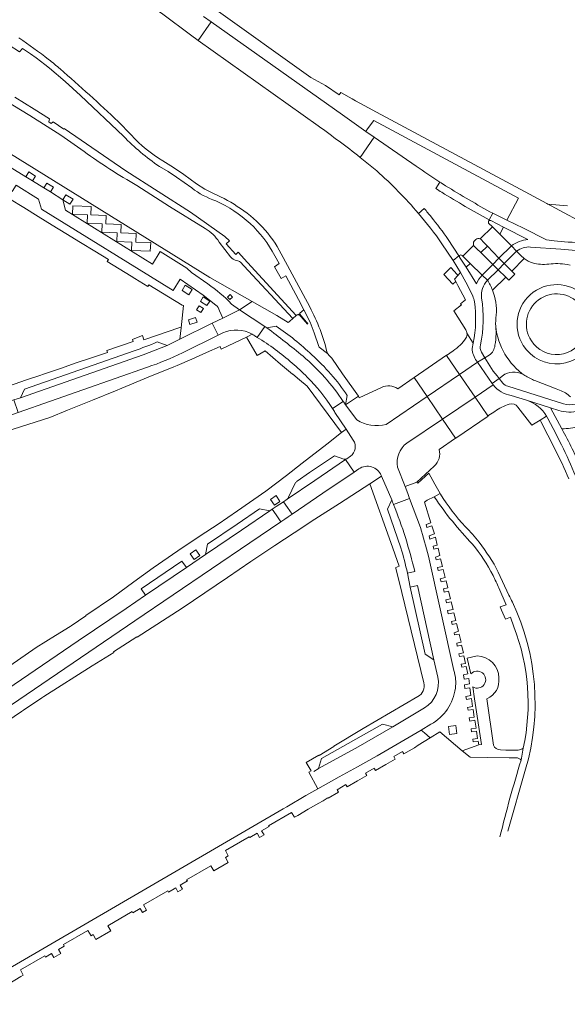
# Model space of a CAD drawing. Extents: x 152048 to 156914, y 461460 to 468786.
# Tile 115 of 256: x 155584 to 155729, y 463235 to 463496. Entities that reach past the tile are written whole.
import ezdxf

# ---------------------------------------------------------------- set-up
doc = ezdxf.new("R2010")
doc.units = 0
doc.header["$LTSCALE"] = 0.75
for name, color, linetype, lineweight in [('B-RO-VH-VERHARDING_ASFALT-GV', 251, 'CONTINUOUS', 18), ('B-RO-VH-VERHARDING_STRAATBAKSTEEN-GV', 251, 'CONTINUOUS', 18), ('B-RO-VH-VERHARDING_TEGEL-GV', 251, 'CONTINUOUS', 18)]:
    doc.layers.add(name, color=color, linetype=linetype, lineweight=lineweight)

msp = doc.modelspace()

# ---------------------------------------------------------------- linework, layer by layer
at = {"layer": 'B-RO-VH-VERHARDING_ASFALT-GV'}
for points in [[(155582.156, 463490.258), (155581.608, 463489.155), (155584.347, 463487.387), (155585.127, 463488.309), (155587.283, 463486.842), (155588.799, 463485.81), (155591.074, 463484.065), (155592.323, 463483.107), (155596.478, 463479.514), (155600.553, 463475.832), (155611.873, 463465.083)], [(155613.966, 463465.404), (155610.496, 463468.928)], [(155689.366, 463457.141), (155678.195, 463464.853), (155674.512, 463459.486), (155678.913, 463455.89)], [(155635.754, 463449.909), (155633.438, 463451.09), (155631.258, 463452.508), (155627.825, 463454.944), (155625.12, 463456.842), (155622.326, 463458.605)], [(155621.4, 463457.091), (155623.682, 463455.703), (155625.924, 463454.255), (155629.949, 463451.387)], [(155695.598, 463452.957), (155694.592, 463451.227)], [(155694.592, 463451.227), (155695.598, 463452.957)], [(155691.51, 463445.927), (155689.942, 463444.659)], [(155689.942, 463444.659), (155691.51, 463445.927)], [(155708.48, 463442.534), (155708.498, 463442.566), (155708.706, 463442.935)], [(155708.498, 463442.566), (155708.48, 463442.534)], [(155708.497, 463442.054), (155709.598, 463441.078), (155710.435, 463440.228), (155711.461, 463439.17), (155712.484, 463441.049), (155709.113, 463442.755)], [(155735.404, 463436.483), (155730.605, 463437.028), (155729.607, 463437.078), (155728.609, 463437.171), (155725.846, 463437.442), (155723.844, 463437.706), (155717.773, 463440.717), (155713.331, 463442.853), (155709.685, 463444.678), (155708.706, 463442.935), (155708.498, 463442.566)], [(155708.706, 463442.935), (155709.685, 463444.678)], [(155709.113, 463442.755), (155712.484, 463441.049), (155718.936, 463437.743)], [(155706.31, 463437.911), (155709.598, 463441.078), (155708.497, 463442.054)], [(155696.184, 463436.645), (155699.142, 463432.166), (155700.657, 463433.391), (155697.857, 463437.741)], [(155697.857, 463437.741), (155700.657, 463433.391), (155700.854, 463433.55)], [(155704.549, 463436.153), (155705.428, 463435.246), (155706.475, 463434.282), (155708.23, 463436.018), (155707.206, 463437.069), (155706.529, 463437.773), (155706.31, 463437.911)], [(155705.152, 463437.798), (155704.697, 463437.353)], [(155704.697, 463437.353), (155705.152, 463437.798)], [(155701.489, 463433.561), (155701.725, 463433.353), (155704.549, 463436.153)], [(155714.568, 463436.064), (155715.902, 463434.641)], [(155719.649, 463435.76), (155727.638, 463435.237), (155734.6, 463434.616)], [(155651.943, 463433.438), (155653.12, 463431.379), (155651.898, 463430.536), (155653.621, 463427.468), (155654.864, 463428.133), (155658.214, 463421.917), (155659.616, 463419.168), (155661.305, 463415.858), (155662.391, 463413.026), (155663.59, 463409.48), (155663.649, 463409.307), (155665.85, 463407.584)], [(155661.172, 463419.92), (155654.147, 463433)], [(155700.854, 463433.55), (155700.657, 463433.391), (155699.142, 463432.166), (155701.078, 463429.034), (155701.098, 463428.997), (155702.492, 463426.449), (155704.308, 463422.822)], [(155700.861, 463433.074), (155702.578, 463430.412)], [(155705.348, 463426.059), (155702.578, 463430.412), (155700.861, 463433.074)], [(155702.578, 463430.412), (155703.615, 463431.423), (155702.583, 463432.471), (155701.725, 463433.353), (155701.489, 463433.561)], [(155717.919, 463432.701), (155714.638, 463429.4), (155715.479, 463428.55), (155713.897, 463426.968), (155713.074, 463427.78), (155709.547, 463424.383)], [(155713.074, 463427.78), (155711.059, 463429.768), (155708.214, 463427.018)], [(155730.111, 463430.97), (155729.326, 463431.108)], [(155708.214, 463427.018), (155706.832, 463428.332)], [(155709.547, 463424.383), (155713.074, 463427.78)], [(155710.407, 463414.779), (155710.489, 463412.778)], [(155704.425, 463410.362), (155704.419, 463410.336), (155704.135, 463408.913)], [(155705.309, 463405.651), (155705.58, 463405.263), (155707.531, 463406.447), (155706.621, 463407.984)], [(155707.531, 463406.447), (155705.58, 463405.263), (155709.481, 463399.692)], [(155708.696, 463407.154), (155707.531, 463406.447)], [(155712.289, 463399.731), (155711.293, 463401.009), (155709.481, 463399.692), (155709.773, 463399.275)], [(155709.481, 463399.692), (155711.293, 463401.009)], [(155711.293, 463401.009), (155712.852, 463402.142)], [(155728.365, 463394.244), (155713.612, 463398.932)], [(155720.791, 463400.42), (155726.419, 463398.294), (155727.316, 463397.91)], [(155714.522, 463396.501), (155718.597, 463395.236), (155724.903, 463393.242)], [(155727.909, 463387.648), (155724.903, 463393.242), (155718.597, 463395.236)], [(155724.903, 463393.242), (155727.098, 463392.535)], [(155723.873, 463391.017), (155724.17, 463390.403), (155725.59, 463387.794), (155727.837, 463383.398)], [(155695.766, 463370.355), (155695.671, 463370.53), (155694.147, 463369.703)], [(155713.922, 463343.65), (155711.096, 463349.783)], [(155711.212, 463345.576), (155713.136, 463341.132), (155711.551, 463340.612), (155711.93, 463339.735)], [(155711.93, 463339.735), (155712.985, 463337.293), (155714.308, 463337.826), (155715.199, 463335.293)], [(155717.695, 463303.23), (155717.132, 463300.036)], [(155713.595, 463281.23), (155718.333, 463297.66)]]:
    msp.add_lwpolyline(points, dxfattribs=at)
for points in [[(155592.079, 463485.372, 0.0198832), (155584.206, 463491.087)], [(155595.152, 463482.868, 0.00804), (155592.079, 463485.372)], [(155610.496, 463468.928, 0.0107923), (155595.152, 463482.868)], [(155611.873, 463465.083, 0.0497208), (155621.4, 463457.091)], [(155622.326, 463458.605, -0.0834403), (155613.966, 463465.404)], [(155678.913, 463455.89, -0.0358494), (155689.942, 463444.659)], [(155695.598, 463452.957, -0.009237), (155689.366, 463457.141)], [(155697.127, 463451.98, -0.0022835), (155695.598, 463452.957)], [(155629.949, 463451.387, 0.0812444), (155636.375, 463447.967)], [(155694.592, 463451.227, 0.0024509), (155696.122, 463450.251)], [(155696.122, 463450.251, -0.0024509), (155694.592, 463451.227)], [(155696.122, 463450.251, 0.0150826), (155708.706, 463442.935)], [(155708.706, 463442.935, -0.0150826), (155696.122, 463450.251)], [(155709.685, 463444.678, -0.0151133), (155697.127, 463451.98)], [(155642.87, 463445.96, 0.0476316), (155635.754, 463449.909)], [(155636.375, 463447.967, -0.168223), (155651.943, 463433.438)], [(155654.147, 463433, 0.133721), (155642.87, 463445.96)], [(155693.329, 463443.729, 0.006732), (155691.51, 463445.927)], [(155691.51, 463445.927, -0.006732), (155693.329, 463443.729)], [(155689.942, 463444.659, -0.0231566), (155696.184, 463436.645)], [(155697.857, 463437.741, 0.0167308), (155693.329, 463443.729)], [(155693.329, 463443.729, -0.0167308), (155697.857, 463437.741)], [(155708.48, 463442.534, 0.1270715), (155708.497, 463442.054)], [(155708.497, 463442.054, -0.1270715), (155708.48, 463442.534)], [(155709.113, 463442.755, 0.3785859), (155708.498, 463442.566)], [(155708.498, 463442.566, -0.3785859), (155709.113, 463442.755)], [(155704.697, 463437.353, 0.2150182), (155704.549, 463436.153)], [(155704.549, 463436.153, -0.2150182), (155704.697, 463437.353)], [(155706.31, 463437.911, 0.3152306), (155705.152, 463437.798)], [(155705.152, 463437.798, -0.3152306), (155706.31, 463437.911)], [(155718.936, 463437.743, 0.130763), (155714.568, 463436.064)], [(155715.902, 463434.641, -0.181228), (155719.649, 463435.76)], [(155700.854, 463433.55, 0.300417), (155700.861, 463433.074)], [(155700.861, 463433.074, -0.300417), (155700.854, 463433.55)], [(155701.489, 463433.561, 0.3291172), (155700.854, 463433.55)], [(155700.854, 463433.55, -0.3291172), (155701.489, 463433.561)], [(155720.185, 463431.559, -0.0775459), (155717.919, 463432.701)], [(155724.426, 463431.223, -0.0839572), (155720.185, 463431.559)], [(155729.326, 463431.108, 0.0846951), (155724.426, 463431.223)], [(155706.832, 463428.332, 0.1056494), (155705.348, 463426.059)], [(155706.666, 463422.257, -0.2100312), (155708.214, 463427.018)], [(155708.214, 463427.018, -0.0480067), (155709.547, 463424.383)], [(155709.547, 463424.383, -0.1097733), (155710.568, 463417.78)], [(155717.71, 463409.706, -0.9382279), (155734.533, 463422.086)], [(155704.308, 463422.822, -0.056014), (155704.755, 463421.31)], [(155706.403, 463409.874, 0.0898802), (155706.666, 463422.257)], [(155734.533, 463422.086, -1.0703327), (155717.71, 463409.706)], [(155665.85, 463407.584, 0.0688951), (155661.172, 463419.92)], [(155704.755, 463421.31, -0.0913405), (155704.425, 463410.362)], [(155710.568, 463417.78, 0.0516617), (155710.407, 463414.779)], [(155710.407, 463414.779, 0.2159723), (155718.108, 463401.764)], [(155718.108, 463401.764, -0.2159723), (155710.407, 463414.779)], [(155710.489, 463412.778, -0.0344721), (155710.202, 463409.787)], [(155704.135, 463408.913, 0.1262756), (155705.309, 463405.651)], [(155706.621, 463407.984, -0.1957264), (155706.403, 463409.874)], [(155710.202, 463409.787, -0.209855), (155708.696, 463407.154)], [(155707.531, 463406.447, 0.0441312), (155711.293, 463401.009)], [(155711.293, 463401.009, -0.0441312), (155707.531, 463406.447)], [(155712.852, 463402.142, -0.2602688), (155718.108, 463401.764)], [(155718.108, 463401.764, 0.0320417), (155720.791, 463400.42)], [(155709.773, 463399.275, 0.1923801), (155714.522, 463396.501)], [(155713.612, 463398.932, -0.1773177), (155712.289, 463399.731)], [(155727.316, 463397.91, -0.0957391), (155730.205, 463396.117)], [(155718.597, 463395.236, -0.1753514), (155723.873, 463391.017)], [(155731.442, 463394.209, -0.1244743), (155728.365, 463394.244)], [(155727.098, 463392.535, 0.1428882), (155732.354, 463392.386)], [(155733.04, 463376.983, 0.0297413), (155727.909, 463387.648)], [(155727.837, 463383.398, -0.0162718), (155731.552, 463375.209)], [(155694.147, 463369.703, 0.0444749), (155704.273, 463357.163)], [(155702.386, 463361.778, -0.043365), (155695.766, 463370.355)], [(155706.018, 463357.657, 0.0277267), (155702.386, 463361.778)], [(155704.273, 463357.163, -0.0539934), (155709.697, 463348.864)], [(155711.096, 463349.783, 0.0472496), (155706.018, 463357.657)], [(155709.697, 463348.864, -0.0197747), (155711.212, 463345.576)], [(155714.837, 463341.799, 0.0080147), (155713.922, 463343.65)], [(155718.333, 463297.66, 0.1836488), (155714.837, 463341.799)], [(155715.199, 463335.293, -0.14771), (155717.695, 463303.23)], [(155717.132, 463300.036, 0.0158565), (155711.537, 463279.787)]]:
    msp.add_lwpolyline(points, format="xyb", dxfattribs=at)
for points in [[(155709.598, 463441.078), (155706.31, 463437.911), (155706.529, 463437.773), (155707.206, 463437.069), (155708.23, 463436.018), (155711.213, 463432.838), (155714.568, 463436.064), (155711.461, 463439.17), (155710.435, 463440.228)], [(155701.725, 463433.353), (155702.583, 463432.471), (155703.615, 463431.423), (155706.832, 463428.332), (155709.603, 463431.179), (155706.475, 463434.282), (155705.428, 463435.246), (155704.549, 463436.153)], [(155715.902, 463434.641), (155714.568, 463436.064), (155711.213, 463432.838), (155712.674, 463431.366)], [(155717.919, 463432.701), (155717.034, 463433.506), (155715.902, 463434.641), (155712.674, 463431.366), (155713.793, 463430.234), (155714.638, 463429.4)], [(155712.674, 463431.366), (155711.213, 463432.838), (155709.603, 463431.179), (155711.059, 463429.768)], [(155706.832, 463428.332), (155708.214, 463427.018), (155711.059, 463429.768), (155709.603, 463431.179)], [(155713.074, 463427.78), (155713.897, 463426.968), (155715.479, 463428.55), (155714.638, 463429.4), (155713.793, 463430.234), (155712.674, 463431.366), (155711.059, 463429.768)]]:
    msp.add_lwpolyline(points, close=True, dxfattribs=at)
at = {"layer": 'B-RO-VH-VERHARDING_STRAATBAKSTEEN-GV'}
for points in [[(155640.521, 463420.678), (155642.618, 463419.131), (155645.965, 463421.352), (155634.762, 463427.703), (155562.172, 463472.639), (155555.927, 463476.463), (155554.84, 463477.129), (155542.186, 463484.878), (155538.262, 463487.281), (155517.493, 463500), (155494.235, 463514.312)], [(155533.937, 463504.018), (155553.762, 463491.247), (155560.855, 463486.723), (155562.182, 463485.877), (155568.602, 463481.782), (155587.105, 463470.547), (155595.331, 463465.346), (155601.445, 463461.032)], [(155621.464, 463497.945), (155622.298, 463497.321), (155629.611, 463491.855), (155631.638, 463490.414), (155635.109, 463495.316), (155633.095, 463496.765)], [(155674.512, 463459.486), (155678.195, 463464.853), (155676.033, 463466.359), (155669.826, 463470.718), (155635.109, 463495.316), (155631.638, 463490.414), (155663.388, 463467.836)], [(155636.317, 463420.39), (155632.942, 463423.055), (155626.93, 463427.249), (155625.046, 463424.267), (155590.166, 463445.76), (155589.44, 463448.413), (155583.481, 463452.112), (155582.442, 463450.468), (155551.295, 463469.667), (155546.154, 463472.84), (155545.861, 463475.285), (155539.881, 463478.965)], [(155534.427, 463477.651), (155536.712, 463476.243), (155545.149, 463471.048), (155549.228, 463468.536), (155550.205, 463467.937), (155554.036, 463465.579), (155557.649, 463463.354), (155561.61, 463460.915), (155565.099, 463458.768), (155568.971, 463456.384), (155572.745, 463454.061), (155576.662, 463451.65), (155577.683, 463451.021), (155581.763, 463448.51), (155585.546, 463446.181), (155589.301, 463443.87)], [(155592.556, 463450.328), (155590.847, 463451.384), (155587.803, 463453.264), (155586.065, 463454.338), (155580.76, 463457.615), (155579.702, 463455.895), (155554.201, 463471.58), (155553.962, 463474.078), (155551.295, 463469.667), (155582.442, 463450.468), (155583.481, 463452.112), (155589.44, 463448.413), (155590.166, 463445.76), (155625.046, 463424.267), (155626.93, 463427.249), (155632.942, 463423.055), (155636.317, 463420.39)], [(155642.842, 463431.719), (155643.726, 463430.811), (155656.671, 463416.849), (155657.607, 463417.637), (155644.703, 463431.685), (155642.222, 463434.372), (155641.592, 463433.79), (155639.04, 463436.646), (155639.908, 463437.4), (155638.748, 463438.576), (155629.654, 463445.008), (155612.511, 463455.91), (155596.231, 463467.082), (155596.113, 463466.963), (155593.25, 463468.919), (155592.716, 463468.471), (155592.12, 463468.886), (155592.326, 463469.66), (155588.214, 463472.22), (155583.144, 463475.377)], [(155580.76, 463457.615), (155586.065, 463454.338), (155586.856, 463455.612), (155588.589, 463454.536), (155587.803, 463453.264), (155590.847, 463451.384), (155591.647, 463452.678), (155593.351, 463451.615), (155592.556, 463450.328), (155595.858, 463448.288), (155596.551, 463445.484), (155619.615, 463431.244), (155621.58, 463434.553), (155628.69, 463430.175), (155629.871, 463428.994), (155634.202, 463426.02)], [(155634.202, 463426.02), (155629.871, 463428.994), (155628.69, 463430.175), (155621.58, 463434.553), (155619.615, 463431.244), (155596.551, 463445.484), (155595.858, 463448.288), (155592.556, 463450.328)], [(155615.424, 463452.03), (155624.098, 463446.528), (155633.508, 463440.624)], [(155589.301, 463443.87), (155593.017, 463441.583), (155596.679, 463439.329), (155600.507, 463436.973), (155604.268, 463434.658), (155607.896, 463432.426), (155607.607, 463431.958), (155613.903, 463428.078), (155614.924, 463427.446), (155618.355, 463425.324), (155618.644, 463425.792), (155627.439, 463420.344), (155627.767, 463420.309), (155627.131, 463414.415), (155626.801, 463411.366), (155635.368, 463415.586), (155638.195, 463416.969), (155637.27, 463418.862)], [(155637.186, 463437.079), (155640.233, 463433.199)], [(155700.375, 463428.236), (155699.487, 463427.3), (155699.844, 463426.62), (155700.382, 463425.607), (155702.367, 463421.821), (155701.048, 463420.76), (155701.31, 463420.432), (155699.331, 463418.847), (155702.466, 463413.848)], [(155704.308, 463422.822), (155702.492, 463426.449), (155701.098, 463428.997), (155701.033, 463428.929), (155700.375, 463428.236)], [(155642.618, 463419.131), (155638.195, 463416.969), (155635.368, 463415.586), (155636.956, 463412.45), (155638.218, 463413.075)], [(155637.27, 463418.862), (155638.195, 463416.969), (155642.618, 463419.131), (155640.521, 463420.678)], [(155659.616, 463419.168), (155658.595, 463418.308), (155658.447, 463418.129), (155660.367, 463415.865), (155660.682, 463415.493), (155660.598, 463415.368), (155658.299, 463418.039), (155658.002, 463417.771), (155657.907, 463417.882), (155657.607, 463417.637), (155656.671, 463416.849), (155656.626, 463416.772), (155656.025, 463416.257), (155655.852, 463416.108), (155655.477, 463415.786), (155652.467, 463417.666), (155645.965, 463421.352), (155642.618, 463419.131), (155649.261, 463414.769), (155649.847, 463414.384), (155652.312, 463414.808)], [(155647.287, 463411.866), (155649.261, 463414.769), (155642.618, 463419.131)], [(155671.134, 463396.453), (155670.636, 463394.02), (155674.132, 463396.288), (155669.892, 463402.189), (155667.041, 463406.321), (155666.457, 463406.963), (155665.85, 463407.584), (155663.649, 463409.307), (155663.59, 463409.48), (155662.391, 463413.026), (155661.305, 463415.858), (155659.616, 463419.168)], [(155636.956, 463412.45), (155635.368, 463415.586), (155626.801, 463411.366), (155623.446, 463409.712), (155617.1, 463407.283), (155584.64, 463395.889), (155582.915, 463395.306), (155584.062, 463391.993), (155618.242, 463403.965)], [(155620.812, 463410.643), (155623.446, 463409.712), (155626.801, 463411.366), (155627.131, 463414.415), (155626.803, 463414.451), (155617.288, 463411.197), (155616.904, 463412.323), (155615.758, 463411.892), (155614.266, 463411.331), (155614.444, 463410.81), (155607.463, 463408.422), (155607.638, 463407.907), (155603.43, 463406.471)], [(155649.847, 463414.384), (155649.261, 463414.769), (155647.287, 463411.866)], [(155652.312, 463414.808), (155649.847, 463414.384)], [(155592.441, 463390.665), (155597.113, 463392.647), (155603.651, 463395.235), (155609.822, 463397.74), (155611.429, 463398.41), (155618.447, 463401.377), (155618.449, 463401.378), (155625.235, 463404.103), (155626.068, 463404.422), (155629.963, 463406.131), (155633.833, 463407.828), (155637.482, 463409.429), (155637.787, 463408.733), (155637.942, 463408.807), (155644.417, 463411.937), (155645.976, 463412.691)], [(155638.218, 463413.075), (155636.956, 463412.45), (155627.49, 463407.754)], [(155627.49, 463407.754), (155636.956, 463412.45)], [(155645.976, 463412.691), (155644.417, 463411.937)], [(155644.417, 463411.937), (155647.235, 463407.068), (155649.39, 463408.28), (155653.487, 463404.735), (155656.631, 463402.093), (155656.67, 463402.141), (155658.507, 463400.663), (155660.47, 463398.952), (155669.599, 463386.659), (155670.787, 463387.583), (155667.852, 463392.03)], [(155702.8, 463412.98), (155704.425, 463410.362)], [(155704.135, 463408.913), (155704.419, 463410.336), (155704.425, 463410.362), (155702.8, 463412.98)], [(155580.699, 463394.558), (155582.915, 463395.306), (155584.64, 463395.889), (155585.677, 463398.142), (155614.75, 463408.342)], [(155614.75, 463408.342), (155585.677, 463398.142), (155584.64, 463395.889), (155617.1, 463407.283), (155623.446, 463409.712), (155620.812, 463410.643)], [(155699.13, 463408.332), (155697.374, 463407.098), (155700.841, 463402.038), (155705.58, 463405.263), (155705.309, 463405.651)], [(155603.43, 463406.471), (155599.387, 463405.093), (155595.228, 463403.674), (155590.693, 463402.128), (155589.771, 463401.806), (155586.238, 463400.608), (155576.872, 463397.409), (155574.425, 463396.574)], [(155618.242, 463403.965), (155584.062, 463391.993), (155566.824, 463386), (155521.192, 463370.059), (155512.404, 463366.995)], [(155709.773, 463399.275), (155704.952, 463396.037), (155708.349, 463391.078), (155710.138, 463392.297)], [(155670.636, 463394.02), (155671.134, 463396.453)], [(155686.915, 463383.921), (155696.338, 463390.25), (155692.26, 463396.199), (155681.416, 463388.82)], [(155718.597, 463395.236), (155714.522, 463396.501)], [(155667.22, 463393.031), (155670.057, 463394.903)], [(155670.057, 463394.903), (155667.22, 463393.031)], [(155673.614, 463390.02), (155670.636, 463394.02)], [(155716.295, 463393.443), (155719.959, 463388.6), (155722.149, 463389.974), (155723.873, 463391.017)], [(155580.787, 463386.997), (155592.441, 463390.665)], [(155667.852, 463392.03), (155670.787, 463387.583), (155672.709, 463384.671)], [(155695.452, 463382.205), (155699.8, 463385.201), (155696.338, 463390.25), (155686.915, 463383.921)], [(155672.709, 463384.671), (155670.787, 463387.583), (155669.599, 463386.659), (155665.669, 463383.604), (155659.197, 463378.571), (155655.065, 463375.358), (155649.554, 463371.185), (155642.033, 463365.976), (155636.964, 463362.466), (155632.187, 463359.372), (155626.318, 463355.36), (155619.731, 463350.896), (155614.677, 463347.205), (155609.244, 463343.236), (155601.939, 463338.324), (155601.866, 463338.275), (155601.926, 463338.185), (155598.058, 463335.542), (155597.785, 463335.356), (155593.922, 463332.984), (155588.823, 463329.851), (155581.775, 463324.954)], [(155670.248, 463379.629), (155667.702, 463380.509), (155661.164, 463376.093), (155657.852, 463373.862)], [(155657.852, 463373.862), (155661.164, 463376.093), (155667.702, 463380.509), (155670.248, 463379.629)], [(155671.931, 463380.429), (155670.964, 463379.733), (155670.662, 463379.528), (155671.761, 463377.927), (155672.931, 463376.222), (155674.197, 463377.069)], [(155670.662, 463379.528), (155670.964, 463379.733)], [(155670.964, 463379.733), (155671.931, 463380.429)], [(155655.172, 463369.039), (155662.504, 463374.02), (155670.662, 463379.528)], [(155683.384, 463367.648), (155687.613, 463369.267), (155687.122, 463370.589), (155686.426, 463372.397), (155684.453, 463377.522)], [(155684.453, 463377.522), (155686.426, 463372.397), (155689.543, 463373.598)], [(155689.543, 463373.598), (155694.139, 463377.833)], [(155674.197, 463377.069), (155672.931, 463376.222), (155664.681, 463370.636), (155656.495, 463365.096), (155655.516, 463364.414), (155654.576, 463363.772), (155653.551, 463363.098), (155645.327, 463357.511), (155614.89, 463336.89), (155580.021, 463313.137), (155565.48, 463303.241)], [(155578.992, 463308.922), (155584.903, 463312.886), (155585.444, 463313.249), (155590.278, 463316.491), (155590.827, 463316.859), (155603.625, 463324.945), (155609.299, 463328.53), (155609.218, 463328.655), (155615.427, 463332.685), (155615.488, 463332.59), (155627.386, 463340.26), (155639.384, 463348.365), (155645.637, 463352.588), (155651.98, 463356.776), (155657.07, 463360.135), (155662.546, 463363.773), (155669.055, 463367.954), (155677.053, 463373.092), (155680.196, 463375.112)], [(155685.276, 463356.176), (155681.805, 463366.382), (155682.874, 463368.905), (155680.196, 463375.112), (155677.053, 463373.092), (155682.642, 463357.574), (155684.846, 463351.384), (155683.945, 463351.032), (155683.995, 463350.825), (155685.559, 463344.344), (155691.37, 463320.507)], [(155680.104, 463375.325), (155680.196, 463375.112), (155682.874, 463368.905)], [(155680.196, 463375.112), (155680.104, 463375.325)], [(155691.569, 463368.316), (155692.222, 463368.766), (155694.147, 463369.703), (155695.671, 463370.53), (155694.316, 463373.027), (155692.724, 463375.958), (155689.828, 463373.29), (155689.543, 463373.598), (155686.426, 463372.397), (155687.122, 463370.589), (155687.613, 463369.267), (155690.464, 463361.584)], [(155657.335, 463373.271), (155655.609, 463369.575)], [(155655.609, 463369.575), (155657.335, 463373.271)], [(155690.464, 463361.584), (155687.613, 463369.267), (155683.384, 463367.648)], [(155617.73, 463343.664), (155616.563, 463345.349), (155627.347, 463352.667), (155628.536, 463350.982), (155633.633, 463354.454), (155634.132, 463357.139), (155641.997, 463362.496), (155647.863, 463366.467), (155650.606, 463365.952), (155651.286, 463366.408), (155652.296, 463367.108), (155653.258, 463367.751), (155654.237, 463368.405), (155655.172, 463369.039)], [(155682.874, 463368.905), (155681.805, 463366.382), (155685.276, 463356.176)], [(155693.259, 463309.544), (155690.649, 463308.006), (155691.56, 463307.293), (155693.064, 463305.927), (155695.612, 463307.513), (155701.571, 463302.513), (155705.898, 463304.049), (155705.719, 463305.083), (155704.41, 463304.899), (155704.308, 463305.547), (155705.625, 463305.759), (155705.318, 463307.708), (155704.002, 463307.493), (155703.877, 463308.281), (155705.194, 463308.496), (155704.867, 463310.567), (155703.546, 463310.385), (155703.415, 463311.214), (155704.732, 463311.427), (155704.411, 463313.463), (155703.097, 463313.235), (155702.976, 463313.998), (155704.292, 463314.218), (155703.958, 463316.339), (155702.638, 463316.096), (155702.536, 463316.858), (155703.834, 463317.127), (155703.514, 463319.156), (155702.256, 463318.958), (155702.118, 463319.983), (155703.427, 463320.227), (155703.278, 463321.667), (155702.052, 463321.461), (155701.869, 463322.625), (155703.027, 463322.83), (155702.597, 463324.83), (155701.458, 463324.597), (155701.283, 463325.405), (155702.443, 463325.604), (155702.004, 463327.646), (155700.84, 463327.449), (155700.689, 463328.151), (155701.841, 463328.383), (155701.391, 463330.428), (155700.242, 463330.215), (155700.081, 463330.958), (155701.27, 463331.25), (155700.702, 463333.399), (155699.524, 463333.158), (155699.381, 463333.744), (155700.523, 463334.13), (155700.023, 463336.168), (155698.854, 463335.906), (155698.663, 463336.688), (155699.822, 463336.987), (155699.325, 463339.016), (155697.855, 463338.759), (155697.668, 463339.577), (155699.116, 463339.869), (155698.621, 463341.889), (155697.345, 463341.657), (155697.183, 463342.415), (155698.418, 463342.72), (155697.924, 463344.736), (155696.747, 463344.462), (155696.553, 463345.37), (155697.698, 463345.657), (155697.258, 463347.455), (155695.953, 463347.22), (155695.742, 463348.029), (155697.04, 463348.344), (155696.511, 463350.503), (155695.173, 463350.215), (155694.967, 463351.005), (155696.318, 463351.289), (155695.827, 463353.293), (155694.646, 463353.023), (155694.494, 463353.744), (155695.623, 463354.126), (155695.139, 463356.102), (155694.034, 463355.837), (155693.852, 463356.592), (155694.938, 463356.922), (155694.433, 463358.982), (155693.013, 463358.509), (155692.792, 463359.362), (155694.224, 463359.88), (155693.543, 463362.05), (155692.205, 463361.613), (155692.008, 463362.373), (155693.274, 463362.844), (155691.569, 463368.316)], [(155565.48, 463303.241), (155580.021, 463313.137), (155614.89, 463336.89), (155645.327, 463357.511), (155653.551, 463363.098), (155652.33, 463364.882), (155651.286, 463366.408), (155650.606, 463365.952), (155643.119, 463360.86), (155633.633, 463354.454)], [(155633.633, 463354.454), (155628.536, 463350.982), (155617.73, 463343.664), (155612.605, 463340.163), (155599.921, 463331.573), (155583.002, 463320.032), (155577.704, 463316.437), (155573.655, 463313.703), (155565.524, 463308.137), (155563.762, 463306.978), (155561.408, 463305.462), (155549.087, 463297.859), (155545.2, 463295.693), (155546.208, 463293.916), (155547.085, 463292.168), (155548.209, 463292.808)], [(155692.617, 463353.998), (155699.334, 463323.757)], [(155699.334, 463323.757), (155692.617, 463353.998)], [(155687.021, 463349.505), (155688.964, 463349.937)], [(155688.964, 463349.937), (155687.021, 463349.505), (155687.761, 463345.772), (155689.698, 463346.231), (155694.068, 463326.568), (155695.08, 463322.021)], [(155695.08, 463322.021), (155694.068, 463326.568), (155691.693, 463328.095), (155687.761, 463345.772), (155687.021, 463349.505)], [(155705.475, 463327.621), (155702.847, 463326.982), (155703.823, 463322.842)], [(155704.317, 463319.42), (155704.787, 463316.294), (155706.615, 463304.137), (155705.898, 463304.049), (155701.571, 463302.513), (155703.614, 463300.799), (155708.127, 463300.733), (155713.946, 463300.648), (155715.79, 463300.621)], [(155689.823, 463316.844), (155675.298, 463308.405), (155667.524, 463303.746), (155667.578, 463303.657), (155663.647, 463301.303), (155663.588, 463301.387), (155660.246, 463299.395), (155661.587, 463297.2)], [(155709.852, 463304.03), (155708.088, 463316.276)], [(155691.554, 463313.841), (155683.147, 463308.876), (155673.985, 463303.568), (155663.489, 463297.86), (155663.448, 463297.726), (155662.258, 463297.02)], [(155662.258, 463297.02), (155663.448, 463297.726), (155663.489, 463297.86), (155664.286, 463300.504), (155680.472, 463309.59), (155683.147, 463308.876), (155691.554, 463313.841)], [(155661.587, 463297.2), (155660.976, 463296.845), (155663.304, 463292.46), (155669.018, 463295.613), (155673.813, 463298.225), (155679.062, 463301.18), (155690.649, 463308.006), (155693.259, 463309.544)], [(155578.968, 463239.408), (155584.76, 463242.78), (155585.377, 463243.139), (155584.627, 463244.561), (155591.039, 463248.282), (155591.216, 463247.955), (155592.886, 463248.899), (155593.419, 463247.822), (155595.285, 463248.908), (155594.66, 463249.961), (155596.174, 463250.86), (155596.054, 463251.276), (155602.499, 463254.963), (155603.311, 463253.58), (155603.86, 463253.9), (155604.62, 463252.6), (155608.517, 463254.869), (155607.733, 463256.204), (155614.149, 463259.981), (155614.358, 463259.684), (155616.289, 463260.823), (155616.909, 463259.755), (155617.968, 463260.372), (155617.178, 463261.749), (155623.623, 463265.466), (155623.774, 463265.139), (155625.734, 463266.278), (155626.297, 463265.221), (155627.512, 463265.929), (155626.862, 463266.937), (155628.793, 463268.076), (155628.583, 463268.402), (155635.029, 463272.119), (155635.812, 463270.761), (155639.64, 463272.99), (155638.885, 463274.313), (155639.614, 463274.737), (155638.853, 463276.093), (155645.179, 463279.78), (155645.359, 463279.572), (155647.26, 463280.681), (155647.887, 463279.541), (155649.144, 463280.271), (155648.448, 463281.37), (155650.408, 463282.48), (155650.288, 463282.687), (155656.377, 463286.194), (155657.149, 463284.92), (155657.647, 463285.209), (155658.009, 463285.419), (155660.804, 463287.044), (155663.601, 463288.664), (155664.562, 463289.222), (155664.719, 463289.313), (155665.834, 463289.993), (155666.015, 463290.099), (155666.073, 463290), (155668.789, 463291.584), (155668.527, 463292.034), (155668.426, 463292.207), (155670.751, 463293.554), (155670.852, 463293.381), (155671.11, 463292.938), (155673.837, 463294.529), (155676.304, 463295.969), (155676.04, 463296.42), (155675.939, 463296.593), (155678.258, 463297.946), (155678.359, 463297.774), (155678.623, 463297.322), (155681.326, 463298.899), (155683.776, 463300.328), (155683.511, 463300.782), (155683.41, 463300.955), (155685.738, 463302.317), (155685.838, 463302.144), (155686.105, 463301.687), (155688.878, 463303.305), (155689.915, 463303.967), (155693.064, 463305.927), (155691.56, 463307.293), (155690.649, 463308.006), (155679.062, 463301.18), (155673.813, 463298.225), (155669.018, 463295.613), (155663.304, 463292.46), (155660.189, 463290.719), (155655.135, 463287.715), (155654.159, 463287.135), (155565.311, 463235.447)], [(155716.34, 463302.68), (155713.073, 463302.71), (155711.643, 463302.723)], [(155717.132, 463300.036), (155717.695, 463303.23)]]:
    msp.add_lwpolyline(points, dxfattribs=at)
for points in [[(155663.388, 463467.836, -0.0117045), (155674.512, 463459.486)], [(155601.445, 463461.032, 0.024425), (155615.424, 463452.03)], [(155633.508, 463440.624, -0.1347062), (155637.186, 463437.079)], [(155640.233, 463433.199, 0.2003488), (155641.894, 463432.174)], [(155641.894, 463432.174, -0.1803498), (155642.842, 463431.719)], [(155634.202, 463426.02, -0.0481091), (155640.521, 463420.678)], [(155640.521, 463420.678, 0.0481091), (155634.202, 463426.02)], [(155734.533, 463422.086, 0.9382279), (155717.71, 463409.706)], [(155704.755, 463421.31, 0.056014), (155704.308, 463422.822)], [(155717.71, 463409.706, 1.0703327), (155734.533, 463422.086)], [(155719.834, 463410.965, -0.9481826), (155732.686, 463420.461)], [(155637.27, 463418.862, 0.2060159), (155636.317, 463420.39)], [(155636.317, 463420.39, -0.2060159), (155637.27, 463418.862)], [(155704.425, 463410.362, 0.0913405), (155704.755, 463421.31)], [(155732.686, 463420.461, -1.0610291), (155719.834, 463410.965)], [(155645.976, 463412.691, 0.2348532), (155638.218, 463413.075)], [(155638.218, 463413.075, -0.2348532), (155645.976, 463412.691)], [(155659.404, 463406.891, 0.0126676), (155649.847, 463414.384)], [(155649.847, 463414.384, -0.0126676), (155659.404, 463406.891)], [(155652.312, 463414.808, -0.0443331), (155661.741, 463407.235)], [(155661.741, 463407.235, 0.0443331), (155652.312, 463414.808)], [(155702.466, 463413.848, -0.1150223), (155702.8, 463412.98)], [(155645.976, 463412.691, -0.0302853), (155646.854, 463412.127)], [(155646.854, 463412.127, 0.0302853), (155645.976, 463412.691)], [(155646.854, 463412.127, -0.0027151), (155647.287, 463411.866)], [(155647.287, 463411.866, 0.0027151), (155646.854, 463412.127)], [(155647.287, 463411.866, -0.0449044), (155656.527, 463405.049)], [(155656.527, 463405.049, 0.0449044), (155647.287, 463411.866)], [(155702.537, 463411.651, -0.0933725), (155699.13, 463408.332)], [(155702.8, 463412.98, -0.1693682), (155702.537, 463411.651)], [(155614.75, 463408.342, 0.0206505), (155620.812, 463410.643)], [(155620.812, 463410.643, -0.0206505), (155614.75, 463408.342)], [(155705.309, 463405.651, -0.1262756), (155704.135, 463408.913)], [(155627.49, 463407.754, -0.0273703), (155618.242, 463403.965)], [(155618.242, 463403.965, 0.0273703), (155627.49, 463407.754)], [(155670.057, 463394.903, 0.068855), (155659.404, 463406.891)], [(155659.404, 463406.891, -0.068855), (155670.057, 463394.903)], [(155661.741, 463407.235, -0.0625105), (155671.134, 463396.453)], [(155671.134, 463396.453, 0.0625105), (155661.741, 463407.235)], [(155656.527, 463405.049, -0.0224546), (155660.528, 463401.345)], [(155660.528, 463401.345, 0.0224546), (155656.527, 463405.049)], [(155660.528, 463401.345, -0.0513041), (155667.22, 463393.031)], [(155667.22, 463393.031, 0.0513041), (155660.528, 463401.345)], [(155714.522, 463396.501, -0.1923801), (155709.773, 463399.275)], [(155667.22, 463393.031, -0.0065405), (155667.852, 463392.03)], [(155667.852, 463392.03, 0.0065405), (155667.22, 463393.031)], [(155670.057, 463394.903, -0.0055178), (155670.636, 463394.02)], [(155670.636, 463394.02, 0.0055178), (155670.057, 463394.903)], [(155710.138, 463392.297, -0.0713772), (155713.959, 463394.168)], [(155713.959, 463394.168, -0.3360891), (155716.295, 463393.443)], [(155723.873, 463391.017, 0.1753514), (155718.597, 463395.236)], [(155681.416, 463388.82, -0.2035328), (155673.614, 463390.02)], [(155672.709, 463384.671, -0.4035837), (155671.931, 463380.429)], [(155671.931, 463380.429, 0.4035837), (155672.709, 463384.671)], [(155686.915, 463383.921, 0.2950773), (155684.453, 463377.522)], [(155684.453, 463377.522, -0.2950773), (155686.915, 463383.921)], [(155670.964, 463379.733, -0.1536357), (155670.248, 463379.629)], [(155670.248, 463379.629, 0.1536357), (155670.964, 463379.733)], [(155694.139, 463377.833, 0.2879624), (155695.452, 463382.205)], [(155674.197, 463377.069, -0.4841991), (155680.104, 463375.325)], [(155680.104, 463375.325, 0.4841991), (155674.197, 463377.069)], [(155657.852, 463373.862, 0.1426864), (155657.335, 463373.271)], [(155657.335, 463373.271, -0.1426864), (155657.852, 463373.862)], [(155655.609, 463369.575, -0.1284978), (155655.172, 463369.039)], [(155655.172, 463369.039, 0.1284978), (155655.609, 463369.575)], [(155682.874, 463368.905, -0.0030095), (155683.384, 463367.648)], [(155683.384, 463367.648, 0.0030095), (155682.874, 463368.905)], [(155688.964, 463349.937, 0.0373849), (155683.384, 463367.648)], [(155683.384, 463367.648, -0.0373849), (155688.964, 463349.937)], [(155690.464, 463361.584, -0.0139526), (155692.617, 463353.998)], [(155692.617, 463353.998, 0.0139526), (155690.464, 463361.584)], [(155685.276, 463356.176, -0.0289501), (155687.021, 463349.505)], [(155687.021, 463349.505, 0.0289501), (155685.276, 463356.176)], [(155711.229, 463321.775, 0.4065508), (155705.475, 463327.621)], [(155699.334, 463323.757, -0.1067427), (155699.742, 463319.035)], [(155699.742, 463319.035, 0.1067427), (155699.334, 463323.757)], [(155703.823, 463322.842, -2.1455334), (155704.317, 463319.42)], [(155691.37, 463320.507, -0.3420516), (155689.823, 463316.844)], [(155695.08, 463322.021, -0.3153984), (155691.554, 463313.841)], [(155691.554, 463313.841, 0.3153984), (155695.08, 463322.021)], [(155708.088, 463316.276, 0.3398359), (155711.229, 463321.775)], [(155699.742, 463319.035, -0.2367578), (155693.259, 463309.544)], [(155693.259, 463309.544, 0.2367578), (155699.742, 463319.035)], [(155711.643, 463302.723, -0.3156485), (155709.852, 463304.03)], [(155717.695, 463303.23, -0.1297764), (155716.34, 463302.68)], [(155715.79, 463300.621, -0.2478205), (155717.132, 463300.036)]]:
    msp.add_lwpolyline(points, format="xyb", dxfattribs=at)
for points in [[(155595.858, 463448.288), (155596.676, 463449.601), (155598.547, 463448.434), (155597.73, 463447.122)], [(155603.364, 463446.492), (155603.278, 463444.3), (155607.303, 463444.142), (155607.213, 463441.897), (155611.279, 463441.735), (155611.19, 463439.485), (155615.235, 463439.325), (155615.146, 463437.064), (155619.12, 463436.934), (155618.999, 463434.658), (155614.048, 463434.852), (155614.136, 463437.089), (155610.166, 463437.244), (155610.255, 463439.51), (155606.195, 463439.671), (155606.281, 463441.914), (155602.267, 463442.071), (155602.355, 463444.307), (155598.377, 463444.468), (155598.467, 463446.685)], [(155603.364, 463446.492), (155598.467, 463446.685), (155598.377, 463444.468), (155602.355, 463444.307), (155602.267, 463442.071), (155606.281, 463441.914), (155606.195, 463439.671), (155610.255, 463439.51), (155610.166, 463437.244), (155614.136, 463437.089), (155614.048, 463434.852), (155618.999, 463434.658), (155619.12, 463436.934), (155615.146, 463437.064), (155615.235, 463439.325), (155611.19, 463439.485), (155611.279, 463441.735), (155607.213, 463441.897), (155607.303, 463444.142), (155603.278, 463444.3)], [(155630.048, 463424.516), (155629.187, 463423.151), (155627.395, 463424.281), (155628.257, 463425.646)], [(155633.965, 463420.301), (155632.248, 463421.384), (155632.987, 463422.555), (155634.704, 463421.472)], [(155639.407, 463422.527), (155640.099, 463423.194), (155640.728, 463422.543), (155640.037, 463421.875)], [(155631.934, 463420.21), (155633.031, 463419.543), (155632.354, 463418.471), (155631.261, 463419.142)], [(155630.973, 463417.134), (155631.39, 463415.89), (155629.494, 463415.255), (155629.078, 463416.5)], [(155700.841, 463402.038), (155697.374, 463407.098), (155697.346, 463407.139), (155688.792, 463401.256), (155688.82, 463401.215), (155692.26, 463396.199)], [(155705.58, 463405.263), (155700.841, 463402.038), (155704.952, 463396.037), (155709.773, 463399.275), (155709.481, 463399.692)], [(155696.338, 463390.25), (155704.952, 463396.037), (155700.841, 463402.038), (155692.26, 463396.199)], [(155704.952, 463396.037), (155696.338, 463390.25), (155699.8, 463385.201), (155699.828, 463385.16), (155708.377, 463391.037), (155708.349, 463391.078)], [(155654.237, 463368.405), (155655.329, 463366.84), (155656.495, 463365.096), (155664.681, 463370.636), (155672.931, 463376.222), (155671.761, 463377.927), (155670.662, 463379.528), (155662.504, 463374.02), (155655.172, 463369.039)], [(155650.775, 463368.971), (155652.28, 463370.01), (155653.297, 463368.491), (155651.817, 463367.48)], [(155656.495, 463365.096), (155655.329, 463366.84), (155654.237, 463368.405), (155653.258, 463367.751), (155652.296, 463367.108), (155651.286, 463366.408), (155652.33, 463364.882), (155653.551, 463363.098), (155654.576, 463363.772), (155655.516, 463364.414)], [(155633.633, 463354.454), (155643.119, 463360.86), (155650.606, 463365.952), (155647.863, 463366.467), (155641.997, 463362.496), (155634.132, 463357.139)], [(155630.627, 463353.113), (155629.586, 463354.593), (155631.061, 463355.631), (155632.101, 463354.151)], [(155628.536, 463350.982), (155627.347, 463352.667), (155616.563, 463345.349), (155617.73, 463343.664)], [(155694.068, 463326.568), (155689.698, 463346.231), (155687.761, 463345.772), (155691.693, 463328.095)], [(155698.179, 463306.851), (155697.899, 463308.941), (155699.854, 463309.202), (155700.133, 463307.112)]]:
    msp.add_lwpolyline(points, close=True, dxfattribs=at)
at = {"layer": 'B-RO-VH-VERHARDING_TEGEL-GV'}
for points in [[(155718.186, 463450.335), (155678.844, 463471.413), (155676.78, 463472.562), (155673.341, 463474.475), (155672.398, 463474.971), (155669.405, 463476.605), (155668.95, 463475.988), (155665.351, 463478.533), (155661.474, 463480.622), (155635.765, 463498.974), (155631.109, 463502.297)], [(155633.095, 463496.765), (155635.109, 463495.316), (155669.826, 463470.718), (155676.033, 463466.359), (155676.493, 463466.997), (155678.139, 463469.257), (155716.448, 463448.709), (155713.331, 463442.853), (155717.773, 463440.717), (155723.844, 463437.706), (155725.846, 463437.442), (155728.609, 463437.171), (155729.607, 463437.078), (155730.605, 463437.028)], [(155736.693, 463440.42), (155723.964, 463447.239), (155723.957, 463447.243), (155718.186, 463450.335)], [(155729.386, 463446.622), (155724.221, 463447.141), (155724.195, 463447.144), (155723.958, 463447.245), (155723.957, 463447.243), (155723.964, 463447.239), (155736.693, 463440.42)], [(155718.936, 463437.743), (155712.484, 463441.049), (155711.461, 463439.17), (155714.568, 463436.064)], [(155703.615, 463431.423), (155702.578, 463430.412), (155705.348, 463426.059)], [(155706.832, 463428.332), (155703.615, 463431.423)], [(155681.416, 463388.82), (155692.26, 463396.199), (155688.82, 463401.215), (155684.475, 463398.27)], [(155680.206, 463398.636), (155674.308, 463395.907), (155674.132, 463396.288)], [(155674.132, 463396.288), (155670.636, 463394.02), (155673.614, 463390.02)], [(155727.098, 463392.535), (155724.903, 463393.242), (155727.909, 463387.648)], [(155727.837, 463383.398), (155725.59, 463387.794), (155724.17, 463390.403), (155723.873, 463391.017), (155722.149, 463389.974), (155722.372, 463389.619), (155726.028, 463382.404)]]:
    msp.add_lwpolyline(points, dxfattribs=at)
for points in [[(155714.568, 463436.064, -0.130763), (155718.936, 463437.743)], [(155705.348, 463426.059, -0.1056494), (155706.832, 463428.332)], [(155684.475, 463398.27, 0.276408), (155680.206, 463398.636)], [(155732.354, 463392.386, -0.1428882), (155727.098, 463392.535)], [(155673.614, 463390.02, 0.2035328), (155681.416, 463388.82)], [(155727.909, 463387.648, 0.0379247), (155732.48, 463388.271)], [(155726.028, 463382.404, -0.0216167), (155729.722, 463374.444)], [(155731.552, 463375.209, 0.0162718), (155727.837, 463383.398)]]:
    msp.add_lwpolyline(points, format="xyb", dxfattribs=at)
for points in [[(155708.23, 463436.018), (155706.475, 463434.282), (155709.603, 463431.179), (155711.213, 463432.838)], [(155699.487, 463427.3), (155700.375, 463428.236), (155700.213, 463428.531), (155698.555, 463430.384), (155696.667, 463428.476), (155699.059, 463425.91), (155699.844, 463426.62)]]:
    msp.add_lwpolyline(points, close=True, dxfattribs=at)

doc.saveas('drawing.dxf')
